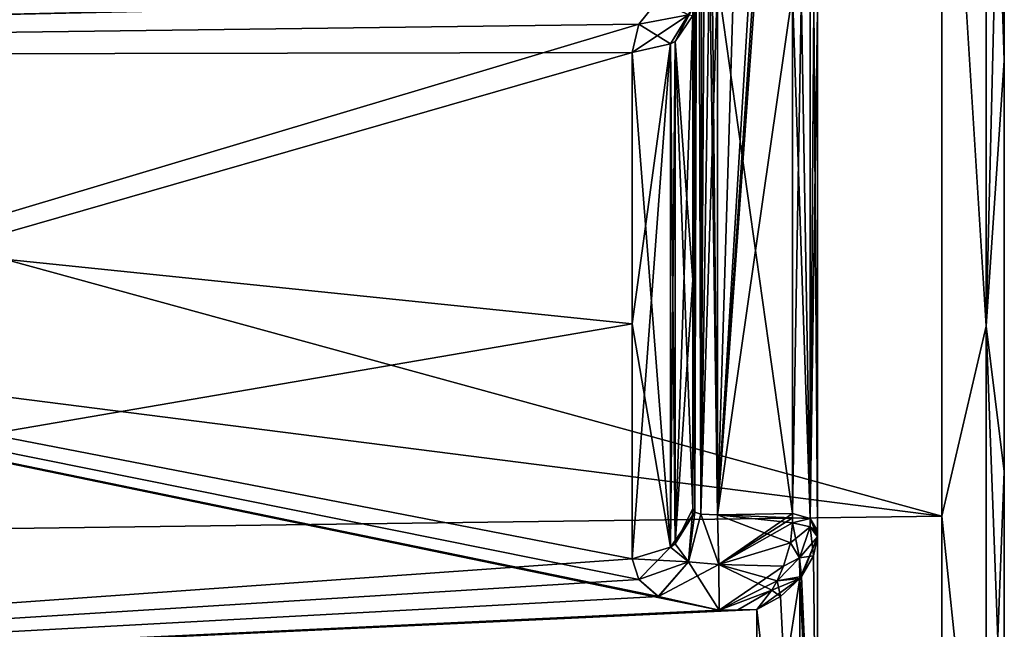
# Model space of a CAD drawing. Header units: millimetres. Extents: x -25 to 87, y -149 to 296.
# Tile 37 of 256: x 78.7 to 86.6, y 36.36 to 41.25. Entities that reach past the tile are written whole.
import ezdxf

# ---------------------------------------------------------------- set-up
doc = ezdxf.new("R2010")
doc.units = ezdxf.units.MM
doc.header["$LTSCALE"] = 65.185185
for name, color, linetype in [('775', 7, 'CONTINUOUS'), ('778', 7, 'CONTINUOUS'), ('798', 7, 'CONTINUOUS'), ('830', 7, 'CONTINUOUS'), ('836', 7, 'CONTINUOUS'), ('837', 7, 'CONTINUOUS'), ('845', 7, 'CONTINUOUS'), ('847', 7, 'CONTINUOUS'), ('848', 7, 'CONTINUOUS'), ('849', 7, 'CONTINUOUS'), ('856', 7, 'CONTINUOUS'), ('857', 7, 'CONTINUOUS'), ('910', 7, 'CONTINUOUS'), ('917', 7, 'CONTINUOUS'), ('918', 7, 'CONTINUOUS'), ('919', 7, 'CONTINUOUS'), ('920', 7, 'CONTINUOUS'), ('921', 7, 'CONTINUOUS'), ('922', 7, 'CONTINUOUS'), ('923', 7, 'CONTINUOUS'), ('924', 7, 'CONTINUOUS'), ('945', 7, 'CONTINUOUS'), ('946', 7, 'CONTINUOUS'), ('947', 7, 'CONTINUOUS'), ('948', 7, 'CONTINUOUS'), ('993', 7, 'CONTINUOUS')]:
    doc.layers.add(name, color=color, linetype=linetype)

msp = doc.modelspace()

# ---------------------------------------------------------------- linework, layer by layer
at = {"layer": '775', "linetype": 'CONTINUOUS'}
for points in [[(86.6, 40.9219, -18.0881), (86.6, 44.6841, -20.0975), (86.6, 40.9219, 18.0881), (86.6, 40.9219, -18.0881)], [(86.6, 40.9219, 18.0881), (86.6, 44.6841, -20.0975), (86.6, 44.6841, 20.0975), (86.6, 40.9219, 18.0881)], [(86.6, 37.6242, -15.3834), (86.6, 40.9219, -18.0881), (86.6, 37.6242, 15.3834), (86.6, 37.6242, -15.3834)], [(86.6, 37.6242, 15.3834), (86.6, 40.9219, -18.0881), (86.6, 40.9219, 18.0881), (86.6, 37.6242, 15.3834)], [(86.6, 34.9178, -12.087), (86.6, 37.6242, -15.3834), (86.6, 34.9178, 12.087), (86.6, 34.9178, -12.087)], [(86.6, 34.9178, 12.087), (86.6, 37.6242, -15.3834), (86.6, 37.6242, 15.3834), (86.6, 34.9178, 12.087)]]:
    msp.add_3dface(points, dxfattribs=at)
at = {"layer": '778', "linetype": 'CONTINUOUS'}
for points in [[(86.1, 37.2669, -15.7331), (60.8014, 44.2041, -20.4376), (86.1, 44.4853, -20.5563), (86.1, 37.2669, -15.7331)], [(60.8014, 44.2041, 20.4376), (62.2185, 40.3108, 18.2769), (86.1, 44.4853, 20.5563), (60.8014, 44.2041, 20.4376)], [(86.1, 44.4853, 20.5563), (62.2185, 40.3108, 18.2769), (86.1, 37.2669, 15.7331), (86.1, 44.4853, 20.5563)], [(62.2185, 40.3108, -18.2769), (60.8014, 44.2041, -20.4376), (86.1, 37.2669, -15.7331), (62.2185, 40.3108, -18.2769)], [(63.4353, 36.9676, -15.4281), (62.2185, 40.3108, -18.2769), (86.1, 37.2669, -15.7331), (63.4353, 36.9676, -15.4281)], [(62.2185, 40.3108, 18.2769), (63.4353, 36.9676, 15.4281), (86.1, 37.2669, 15.7331), (62.2185, 40.3108, 18.2769)], [(86.1, 32.4437, -8.5147), (63.4353, 36.9676, -15.4281), (86.1, 37.2669, -15.7331), (86.1, 32.4437, -8.5147)], [(86.1, 37.2669, 15.7331), (63.4353, 36.9676, 15.4281), (86.1, 32.4437, 8.5147), (86.1, 37.2669, 15.7331)], [(65.1229, 32.331, -8.2375), (63.4353, 36.9676, -15.4281), (86.1, 32.4437, -8.5147), (65.1229, 32.331, -8.2375)], [(63.4353, 36.9676, 15.4281), (65.1229, 32.331, 8.2375), (86.1, 32.4437, 8.5147), (63.4353, 36.9676, 15.4281)]]:
    msp.add_3dface(points, dxfattribs=at)
at = {"layer": '798', "linetype": 'CONTINUOUS'}
for points in [[(61.5517, 44.4295, -18.7837), (62.8621, 40.9479, -16.7216), (84.3131, 41.5893, -16.4869), (61.5517, 44.4295, -18.7837)], [(62.8621, 40.9478, 16.7215), (61.5518, 44.4292, 18.7835), (83.8239, 41.41, 16.3771), (62.8621, 40.9478, 16.7215)], [(84.3131, 41.5893, -16.4869), (62.8621, 40.9479, -16.7216), (83.8258, 41.4117, -16.3782), (84.3131, 41.5893, -16.4869)], [(83.8258, 41.4117, -16.3782), (62.8621, 40.9479, -16.7216), (83.6687, 41.215, -16.2423), (83.8258, 41.4117, -16.3782)], [(83.6678, 41.2133, 16.2411), (62.8621, 40.9478, 16.7215), (83.8239, 41.41, 16.3771), (83.6678, 41.2133, 16.2411)], [(62.8621, 40.9479, -16.7216), (64.8773, 35.5945, -10.9426), (83.6687, 41.215, -16.2423), (62.8621, 40.9479, -16.7216)], [(83.6131, 40.9857, 16.0753), (62.8621, 40.9478, 16.7215), (83.6678, 41.2133, 16.2411), (83.6131, 40.9857, 16.0753)], [(83.6687, 41.215, -16.2423), (64.8773, 35.5945, -10.9426), (83.6131, 40.9857, -16.0753), (83.6687, 41.215, -16.2423)], [(83.6131, 38.8092, 14.1908), (62.8621, 40.9478, 16.7215), (83.6131, 40.9857, 16.0753), (83.6131, 38.8092, 14.1908)], [(64.8773, 35.5944, 10.9424), (62.8621, 40.9478, 16.7215), (84.3131, 36.5131, 11.4107), (64.8773, 35.5944, 10.9424)], [(84.3131, 36.5131, 11.4107), (62.8621, 40.9478, 16.7215), (83.8258, 36.6218, 11.5883), (84.3131, 36.5131, 11.4107)], [(83.8258, 36.6218, 11.5883), (62.8621, 40.9478, 16.7215), (83.6687, 36.7577, 11.785), (83.8258, 36.6218, 11.5883)], [(83.6687, 36.7577, 11.785), (62.8621, 40.9478, 16.7215), (83.6131, 36.9247, 12.0143), (83.6687, 36.7577, 11.785)], [(83.6131, 36.9247, 12.0143), (62.8621, 40.9478, 16.7215), (83.6131, 38.8092, 14.1908), (83.6131, 36.9247, 12.0143)], [(83.6131, 40.9857, -16.0753), (64.8773, 35.5945, -10.9426), (83.6131, 38.8092, -14.1908), (83.6131, 40.9857, -16.0753)], [(83.6131, 38.8092, -14.1908), (64.8773, 35.5945, -10.9426), (83.6131, 36.9247, -12.0143), (83.6131, 38.8092, -14.1908)], [(83.6131, 36.9247, -12.0143), (64.8773, 35.5945, -10.9426), (83.6678, 36.7589, -11.7867), (83.6131, 36.9247, -12.0143)], [(83.6678, 36.7589, -11.7867), (64.8773, 35.5945, -10.9426), (83.8239, 36.6229, -11.59), (83.6678, 36.7589, -11.7867)], [(83.8239, 36.6229, -11.59), (64.8773, 35.5945, -10.9426), (84.3131, 36.5131, -11.4107), (83.8239, 36.6229, -11.59)], [(84.6131, 34.5674, 7.8706), (64.8773, 35.5944, 10.9424), (84.6131, 36.5187, 11.405), (84.6131, 34.5674, 7.8706)], [(84.6131, 36.5187, 11.405), (64.8773, 35.5944, 10.9424), (84.4631, 36.5159, 11.4078), (84.6131, 36.5187, 11.405)], [(84.4631, 36.5159, -11.4078), (64.8773, 35.5945, -10.9426), (84.6131, 36.5187, -11.405), (84.4631, 36.5159, -11.4078)], [(84.6131, 36.5187, -11.405), (64.8773, 35.5945, -10.9426), (84.6131, 34.5674, -7.8706), (84.6131, 36.5187, -11.405)], [(84.4631, 36.5159, 11.4078), (64.8773, 35.5944, 10.9424), (84.3131, 36.5131, 11.4107), (84.4631, 36.5159, 11.4078)], [(84.3131, 36.5131, -11.4107), (64.8773, 35.5945, -10.9426), (84.4631, 36.5159, -11.4078), (84.3131, 36.5131, -11.4107)]]:
    msp.add_3dface(points, dxfattribs=at)
at = {"layer": '830', "linetype": 'CONTINUOUS'}
for points in [[(86.4536, 45.4401, 20.7705), (86.1, 44.4853, 20.5563), (86.4536, 38.7921, 16.9323), (86.4536, 45.4401, 20.7705)], [(86.4536, 38.7921, -16.9323), (86.1, 44.4853, -20.5563), (86.4536, 45.4401, -20.7705), (86.4536, 38.7921, -16.9323)], [(86.6, 44.6841, -20.0975), (86.6, 40.9219, -18.0881), (86.4536, 45.4401, -20.7705), (86.6, 44.6841, -20.0975)], [(86.6, 40.9219, -18.0881), (86.4536, 38.7921, -16.9323), (86.4536, 45.4401, -20.7705), (86.6, 40.9219, -18.0881)], [(86.6, 44.6841, 20.0975), (86.4536, 45.4401, 20.7705), (86.4536, 38.7921, 16.9323), (86.6, 44.6841, 20.0975)], [(86.6, 40.9219, 18.0881), (86.6, 44.6841, 20.0975), (86.4536, 38.7921, 16.9323), (86.6, 40.9219, 18.0881)], [(86.1, 44.4853, 20.5563), (86.1, 37.2669, 15.7331), (86.4536, 38.7921, 16.9323), (86.1, 44.4853, 20.5563)], [(86.1, 37.2669, -15.7331), (86.1, 44.4853, -20.5563), (86.4536, 38.7921, -16.9323), (86.1, 37.2669, -15.7331)], [(86.6, 40.9219, -18.0881), (86.6, 37.6242, -15.3834), (86.4536, 38.7921, -16.9323), (86.6, 40.9219, -18.0881)], [(86.6, 37.6242, 15.3834), (86.6, 40.9219, 18.0881), (86.4536, 38.7921, 16.9323), (86.6, 37.6242, 15.3834)], [(86.4536, 38.7921, 16.9323), (86.1, 37.2669, 15.7331), (86.4536, 33.8578, 11.0518), (86.4536, 38.7921, 16.9323)], [(86.4536, 33.8578, -11.0518), (86.1, 37.2669, -15.7331), (86.4536, 38.7921, -16.9323), (86.4536, 33.8578, -11.0518)], [(86.6, 37.6242, -15.3834), (86.6, 34.9178, -12.087), (86.4536, 38.7921, -16.9323), (86.6, 37.6242, -15.3834)], [(86.6, 34.9178, -12.087), (86.4536, 33.8578, -11.0518), (86.4536, 38.7921, -16.9323), (86.6, 34.9178, -12.087)], [(86.6, 37.6242, 15.3834), (86.4536, 38.7921, 16.9323), (86.4536, 33.8578, 11.0518), (86.6, 37.6242, 15.3834)], [(86.6, 34.9178, 12.087), (86.6, 37.6242, 15.3834), (86.4536, 33.8578, 11.0518), (86.6, 34.9178, 12.087)], [(86.1, 37.2669, 15.7331), (86.1, 32.4437, 8.5147), (86.4536, 33.8578, 11.0518), (86.1, 37.2669, 15.7331)], [(86.1, 32.4437, -8.5147), (86.1, 37.2669, -15.7331), (86.4536, 33.8578, -11.0518), (86.1, 32.4437, -8.5147)]]:
    msp.add_3dface(points, dxfattribs=at)
at = {"layer": '836', "linetype": 'CONTINUOUS'}
for points in [[(84.1, 37.3251, -11.7151), (84.1, 41.4268, -7.6134), (84.1, 39.1626, -13.8374), (84.1, 37.3251, -11.7151)], [(84.1, 39.1626, -13.8374), (84.1, 41.4268, -7.6134), (84.1, 41.2849, -15.6749), (84.1, 39.1626, -13.8374)]]:
    msp.add_3dface(points, dxfattribs=at)
at = {"layer": '837', "linetype": 'CONTINUOUS'}
for points in [[(84.3, 45.8637, -2.8937), (84.3, 37.2776, -11.4798), (84.5589, 45.8569, -2.9004), (84.3, 45.8637, -2.8937)], [(84.3, 37.2776, -11.4798), (84.8177, 45.8501, -2.9072), (84.5589, 45.8569, -2.9004), (84.3, 37.2776, -11.4798)], [(84.8769, 45.7592, -2.9981), (84.8177, 45.8501, -2.9072), (84.3, 37.2776, -11.4798), (84.8769, 45.7592, -2.9981)], [(84.9, 45.6424, -3.1149), (84.8769, 45.7592, -2.9981), (84.3, 37.2776, -11.4798), (84.9, 45.6424, -3.1149)], [(84.9, 41.4657, -7.2917), (84.9, 45.6424, -3.1149), (84.3, 37.2776, -11.4798), (84.9, 41.4657, -7.2917)], [(84.9, 37.2889, -11.4685), (84.9, 41.4657, -7.2917), (84.3, 37.2776, -11.4798), (84.9, 37.2889, -11.4685)]]:
    msp.add_3dface(points, dxfattribs=at)
at = {"layer": '845', "linetype": 'CONTINUOUS'}
for points in [[(84.1, 41.2849, 15.6749), (84.1, 45.3866, 11.5732), (84.1, 39.1626, 13.8374), (84.1, 41.2849, 15.6749)], [(84.1, 39.1626, 13.8374), (84.1, 45.3866, 11.5732), (84.1, 37.3251, 11.7151), (84.1, 39.1626, 13.8374)], [(84.1, 37.3251, 11.7151), (84.1, 45.3866, 11.5732), (84.1, 41.4268, 7.6134), (84.1, 37.3251, 11.7151)]]:
    msp.add_3dface(points, dxfattribs=at)
at = {"layer": '847', "linetype": 'CONTINUOUS'}
for points in [[(84.3, 37.2776, 11.4798), (84.3, 41.5707, 7.1867), (84.9, 37.2889, 11.4685), (84.3, 37.2776, 11.4798)], [(84.9, 37.2889, 11.4685), (84.3, 41.5707, 7.1867), (84.9, 41.4665, 7.2908), (84.9, 37.2889, 11.4685)]]:
    msp.add_3dface(points, dxfattribs=at)
at = {"layer": '848', "linetype": 'CONTINUOUS'}
for points in [[(84.1774, 45.8007, -3.016), (84.3, 37.2776, -11.4798), (84.2166, 45.8392, -2.944), (84.1774, 45.8007, -3.016)], [(84.3, 37.2776, -11.4798), (84.3, 45.8637, -2.8937), (84.2166, 45.8392, -2.944), (84.3, 37.2776, -11.4798)], [(84.1134, 45.6546, -3.2837), (84.1171, 37.2995, -11.6263), (84.142, 45.7415, -3.1253), (84.1134, 45.6546, -3.2837)], [(84.1171, 37.2995, -11.6263), (84.1649, 37.2829, -11.5488), (84.142, 45.7415, -3.1253), (84.1171, 37.2995, -11.6263)], [(84.142, 45.7415, -3.1253), (84.1649, 37.2829, -11.5488), (84.1774, 45.8007, -3.016), (84.142, 45.7415, -3.1253)], [(84.1649, 37.2829, -11.5488), (84.3, 37.2776, -11.4798), (84.1774, 45.8007, -3.016), (84.1649, 37.2829, -11.5488)], [(84.1, 45.5285, -3.5117), (84.1171, 37.2995, -11.6263), (84.1134, 45.6546, -3.2837), (84.1, 45.5285, -3.5117)], [(84.1, 45.5285, -3.5117), (84.1, 41.4268, -7.6134), (84.1171, 37.2995, -11.6263), (84.1, 45.5285, -3.5117)], [(84.1, 41.4268, -7.6134), (84.1, 37.3251, -11.7151), (84.1171, 37.2995, -11.6263), (84.1, 41.4268, -7.6134)]]:
    msp.add_3dface(points, dxfattribs=at)
at = {"layer": '849', "linetype": 'CONTINUOUS'}
for points in [[(84.9, 45.6424, -3.1149), (84.9, 41.4657, -7.2917), (85.0414, 37.2475, -11.427), (84.9, 45.6424, -3.1149)], [(85.0414, 45.6023, -3.0722), (84.9, 45.6424, -3.1149), (85.0414, 37.2475, -11.427), (85.0414, 45.6023, -3.0722)], [(85.1, 41.3249, -7.1496), (85.0414, 45.6023, -3.0722), (85.1, 37.1475, -11.3271), (85.1, 41.3249, -7.1496)], [(85.1, 37.1475, -11.3271), (85.0414, 45.6023, -3.0722), (85.0414, 37.2475, -11.427), (85.1, 37.1475, -11.3271)], [(84.9, 41.4657, -7.2917), (84.9, 37.2889, -11.4685), (85.0414, 37.2475, -11.427), (84.9, 41.4657, -7.2917)]]:
    msp.add_3dface(points, dxfattribs=at)
at = {"layer": '856', "linetype": 'CONTINUOUS'}
for points in [[(84.9, 37.2889, 11.4685), (84.9, 41.4665, 7.2908), (85.0414, 45.6023, 3.0722), (84.9, 37.2889, 11.4685)], [(85.0414, 37.2475, 11.427), (84.9, 37.2889, 11.4685), (85.0414, 45.6023, 3.0722), (85.0414, 37.2475, 11.427)], [(85.1, 45.5023, 2.9722), (85.0414, 37.2475, 11.427), (85.0414, 45.6023, 3.0722), (85.1, 45.5023, 2.9722)], [(85.1, 41.3249, 7.1496), (85.0414, 37.2475, 11.427), (85.1, 45.5023, 2.9722), (85.1, 41.3249, 7.1496)], [(85.1, 37.1475, 11.327), (85.0414, 37.2475, 11.427), (85.1, 41.3249, 7.1496), (85.1, 37.1475, 11.327)]]:
    msp.add_3dface(points, dxfattribs=at)
at = {"layer": '857', "linetype": 'CONTINUOUS'}
for points in [[(84.3, 45.8637, 2.8937), (84.3, 41.5707, 7.1867), (84.1651, 37.2828, 11.5485), (84.3, 45.8637, 2.8937)], [(84.3, 45.8637, 2.8937), (84.1651, 37.2828, 11.5485), (84.2171, 45.8395, 2.9433), (84.3, 45.8637, 2.8937)], [(84.2171, 45.8395, 2.9433), (84.1651, 37.2828, 11.5485), (84.1777, 45.8011, 3.0153), (84.2171, 45.8395, 2.9433)], [(84.1422, 45.7418, 3.1247), (84.1172, 37.2994, 11.6261), (84.1134, 45.6547, 3.2835), (84.1422, 45.7418, 3.1247)], [(84.1651, 37.2828, 11.5485), (84.1172, 37.2994, 11.6261), (84.1422, 45.7418, 3.1247), (84.1651, 37.2828, 11.5485)], [(84.1777, 45.8011, 3.0153), (84.1651, 37.2828, 11.5485), (84.1422, 45.7418, 3.1247), (84.1777, 45.8011, 3.0153)], [(84.1, 37.3251, 11.7151), (84.1, 41.4268, 7.6134), (84.1134, 45.6547, 3.2835), (84.1, 37.3251, 11.7151)], [(84.1172, 37.2994, 11.6261), (84.1, 37.3251, 11.7151), (84.1134, 45.6547, 3.2835), (84.1172, 37.2994, 11.6261)], [(84.3, 41.5707, 7.1867), (84.3, 37.2776, 11.4798), (84.1651, 37.2828, 11.5485), (84.3, 41.5707, 7.1867)]]:
    msp.add_3dface(points, dxfattribs=at)
at = {"layer": '910', "linetype": 'CONTINUOUS'}
for points in [[(84.974, 36.7833, -11.4902), (84.959, 36.7648, -11.4919), (85.1, 37.1014, -11.3647), (84.974, 36.7833, -11.4902)], [(85.1, 37.1014, -11.3647), (84.959, 36.7648, -11.4919), (85.1, 33.874, -4.0146), (85.1, 37.1014, -11.3647)], [(85.0691, 36.9479, -11.4474), (84.974, 36.7833, -11.4902), (85.1, 37.1014, -11.3647), (85.0691, 36.9479, -11.4474)], [(85.0691, 36.948, 11.4473), (85.1, 37.1014, 11.3647), (85.1, 33.874, 4.0145), (85.0691, 36.948, 11.4473)], [(84.974, 36.7834, 11.4901), (85.0691, 36.948, 11.4473), (85.1, 33.874, 4.0145), (84.974, 36.7834, 11.4901)], [(84.6131, 36.5187, -11.405), (84.6131, 34.5674, -7.8706), (84.959, 36.7648, -11.4919), (84.6131, 36.5187, -11.405)], [(84.6131, 36.5187, -11.405), (84.959, 36.7648, -11.4919), (84.8048, 36.6215, -11.4761), (84.6131, 36.5187, -11.405)], [(84.6131, 34.5674, -7.8706), (84.9582, 33.5259, -4.0545), (84.959, 36.7648, -11.4919), (84.6131, 34.5674, -7.8706)], [(84.959, 36.7648, 11.4918), (84.9582, 33.5259, 4.0545), (84.8048, 36.6215, 11.4761), (84.959, 36.7648, 11.4918)], [(84.9582, 33.5259, 4.0545), (84.959, 36.7648, 11.4918), (85.1, 33.874, 4.0145), (84.9582, 33.5259, 4.0545)], [(84.959, 36.7648, -11.4919), (84.9582, 33.5259, -4.0545), (85.1, 33.874, -4.0146), (84.959, 36.7648, -11.4919)], [(84.959, 36.7648, 11.4918), (84.974, 36.7834, 11.4901), (85.1, 33.874, 4.0145), (84.959, 36.7648, 11.4918)], [(84.9582, 33.5259, 4.0545), (84.6131, 36.5187, 11.405), (84.8048, 36.6215, 11.4761), (84.9582, 33.5259, 4.0545)], [(84.6131, 34.5674, 7.8706), (84.6131, 36.5187, 11.405), (84.9582, 33.5259, 4.0545), (84.6131, 34.5674, 7.8706)]]:
    msp.add_3dface(points, dxfattribs=at)
at = {"layer": '917', "linetype": 'CONTINUOUS'}
for points in [[(83.8258, 41.4117, -16.3782), (83.6687, 41.215, -16.2423), (84.067, 41.2899, -16.1004), (83.8258, 41.4117, -16.3782)], [(84.1172, 41.3739, -15.7006), (84.067, 41.2899, -16.1004), (83.9204, 41.0551, -15.9824), (84.1172, 41.3739, -15.7006)], [(84.1172, 41.3739, -15.7006), (83.9204, 41.0551, -15.9824), (83.9582, 41.076, -15.9544), (84.1172, 41.3739, -15.7006)], [(84.1, 41.2849, -15.6749), (84.1172, 41.3739, -15.7006), (83.9582, 41.076, -15.9544), (84.1, 41.2849, -15.6749)], [(83.6687, 41.215, -16.2423), (83.6131, 40.9857, -16.0753), (84.067, 41.2899, -16.1004), (83.6687, 41.215, -16.2423)], [(84.067, 41.2899, -16.1004), (83.6131, 40.9857, -16.0753), (83.9204, 41.0551, -15.9824), (84.067, 41.2899, -16.1004)]]:
    msp.add_3dface(points, dxfattribs=at)
at = {"layer": '918', "linetype": 'CONTINUOUS'}
for points in [[(84.1, 39.1626, -13.8374), (84.1, 41.2849, -15.6749), (83.9582, 41.076, -15.9544), (84.1, 39.1626, -13.8374)], [(83.9204, 41.0551, -15.9824), (83.6131, 40.9857, -16.0753), (83.9204, 37.0176, -11.9449), (83.9204, 41.0551, -15.9824)], [(83.9582, 41.076, -15.9544), (83.9204, 41.0551, -15.9824), (83.9582, 37.0456, -11.924), (83.9582, 41.076, -15.9544)], [(83.9582, 37.0456, -11.924), (83.9204, 41.0551, -15.9824), (83.9204, 37.0176, -11.9449), (83.9582, 37.0456, -11.924)], [(84.1, 37.3251, -11.7151), (84.1, 39.1626, -13.8374), (83.9582, 41.076, -15.9544), (84.1, 37.3251, -11.7151)], [(84.1, 37.3251, -11.7151), (83.9582, 41.076, -15.9544), (83.9582, 37.0456, -11.924), (84.1, 37.3251, -11.7151)], [(83.6131, 40.9857, -16.0753), (83.6131, 38.8092, -14.1908), (83.9204, 37.0176, -11.9449), (83.6131, 40.9857, -16.0753)], [(83.6131, 38.8092, -14.1908), (83.6131, 36.9247, -12.0143), (83.9204, 37.0176, -11.9449), (83.6131, 38.8092, -14.1908)]]:
    msp.add_3dface(points, dxfattribs=at)
at = {"layer": '919', "linetype": 'CONTINUOUS'}
for points in [[(84.1, 37.3251, -11.7151), (83.9582, 37.0456, -11.924), (84.0672, 36.8995, -11.71), (84.1, 37.3251, -11.7151)], [(84.1171, 37.2995, -11.6263), (84.1, 37.3251, -11.7151), (84.0672, 36.8995, -11.71), (84.1171, 37.2995, -11.6263)], [(84.1649, 37.2829, -11.5488), (84.1171, 37.2995, -11.6263), (84.0672, 36.8995, -11.71), (84.1649, 37.2829, -11.5488)], [(84.1649, 37.2829, -11.5488), (84.0672, 36.8995, -11.71), (84.3102, 36.8793, -11.6241), (84.1649, 37.2829, -11.5488)], [(84.3, 37.2776, -11.4798), (84.1649, 37.2829, -11.5488), (84.3102, 36.8793, -11.6241), (84.3, 37.2776, -11.4798)], [(83.6131, 36.9247, -12.0143), (83.6678, 36.7589, -11.7867), (83.9204, 37.0176, -11.9449), (83.6131, 36.9247, -12.0143)], [(83.9204, 37.0176, -11.9449), (83.6678, 36.7589, -11.7867), (84.0672, 36.8995, -11.71), (83.9204, 37.0176, -11.9449)], [(83.9582, 37.0456, -11.924), (83.9204, 37.0176, -11.9449), (84.0672, 36.8995, -11.71), (83.9582, 37.0456, -11.924)], [(83.6678, 36.7589, -11.7867), (83.8239, 36.6229, -11.59), (84.0672, 36.8995, -11.71), (83.6678, 36.7589, -11.7867)], [(83.8239, 36.6229, -11.59), (84.3131, 36.5131, -11.4107), (84.0672, 36.8995, -11.71), (83.8239, 36.6229, -11.59)], [(84.0672, 36.8995, -11.71), (84.3131, 36.5131, -11.4107), (84.3102, 36.8793, -11.6241), (84.0672, 36.8995, -11.71)]]:
    msp.add_3dface(points, dxfattribs=at)
at = {"layer": '920', "linetype": 'CONTINUOUS'}
for points in [[(84.9, 37.2889, -11.4685), (84.3, 37.2776, -11.4798), (84.3102, 36.8793, -11.6241), (84.9, 37.2889, -11.4685)], [(84.9, 37.2889, -11.4685), (84.3102, 36.8793, -11.6241), (84.9005, 37.2521, -11.5018), (84.9, 37.2889, -11.4685)], [(84.9005, 37.2521, -11.5018), (84.3102, 36.8793, -11.6241), (84.901, 37.2122, -11.5313), (84.9005, 37.2521, -11.5018)], [(84.901, 37.2122, -11.5313), (84.3102, 36.8793, -11.6241), (84.8844, 37.0513, -11.6016), (84.901, 37.2122, -11.5313)], [(84.8844, 37.0513, -11.6016), (84.3102, 36.8793, -11.6241), (84.8289, 36.8643, -11.6115), (84.8844, 37.0513, -11.6016)], [(84.3102, 36.8793, -11.6241), (84.3131, 36.5131, -11.4107), (84.8289, 36.8643, -11.6115), (84.3102, 36.8793, -11.6241)], [(84.8289, 36.8643, -11.6115), (84.3131, 36.5131, -11.4107), (84.7767, 36.7487, -11.5822), (84.8289, 36.8643, -11.6115)], [(84.7767, 36.7487, -11.5822), (84.3131, 36.5131, -11.4107), (84.7344, 36.6737, -11.5462), (84.7767, 36.7487, -11.5822)], [(84.3131, 36.5131, -11.4107), (84.4631, 36.5159, -11.4078), (84.7344, 36.6737, -11.5462), (84.3131, 36.5131, -11.4107)], [(84.4631, 36.5159, -11.4078), (84.6131, 36.5187, -11.405), (84.7344, 36.6737, -11.5462), (84.4631, 36.5159, -11.4078)]]:
    msp.add_3dface(points, dxfattribs=at)
at = {"layer": '921', "linetype": 'CONTINUOUS'}
for points in [[(84.3, 37.2776, 11.4798), (84.9, 37.2889, 11.4685), (84.9005, 37.2521, 11.5018), (84.3, 37.2776, 11.4798)], [(84.3102, 36.8792, 11.6241), (84.3, 37.2776, 11.4798), (84.8844, 37.0513, 11.6016), (84.3102, 36.8792, 11.6241)], [(84.8844, 37.0513, 11.6016), (84.3, 37.2776, 11.4798), (84.901, 37.2122, 11.5313), (84.8844, 37.0513, 11.6016)], [(84.901, 37.2122, 11.5313), (84.3, 37.2776, 11.4798), (84.9005, 37.2521, 11.5018), (84.901, 37.2122, 11.5313)], [(84.8288, 36.8642, 11.6115), (84.3102, 36.8792, 11.6241), (84.8844, 37.0513, 11.6016), (84.8288, 36.8642, 11.6115)], [(84.3131, 36.5131, 11.4107), (84.3102, 36.8792, 11.6241), (84.7344, 36.6737, 11.5462), (84.3131, 36.5131, 11.4107)], [(84.7344, 36.6737, 11.5462), (84.3102, 36.8792, 11.6241), (84.7768, 36.7487, 11.5822), (84.7344, 36.6737, 11.5462)], [(84.7768, 36.7487, 11.5822), (84.3102, 36.8792, 11.6241), (84.8288, 36.8642, 11.6115), (84.7768, 36.7487, 11.5822)], [(84.4631, 36.5159, 11.4078), (84.3131, 36.5131, 11.4107), (84.7344, 36.6737, 11.5462), (84.4631, 36.5159, 11.4078)], [(84.6131, 36.5187, 11.405), (84.4631, 36.5159, 11.4078), (84.7344, 36.6737, 11.5462), (84.6131, 36.5187, 11.405)]]:
    msp.add_3dface(points, dxfattribs=at)
at = {"layer": '922', "linetype": 'CONTINUOUS'}
for points in [[(84.1172, 37.2994, 11.6261), (84.067, 36.8996, 11.7101), (83.9204, 37.0176, 11.9449), (84.1172, 37.2994, 11.6261)], [(84.1172, 37.2994, 11.6261), (83.9204, 37.0176, 11.9449), (83.9582, 37.0456, 11.924), (84.1172, 37.2994, 11.6261)], [(84.1, 37.3251, 11.7151), (84.1172, 37.2994, 11.6261), (83.9582, 37.0456, 11.924), (84.1, 37.3251, 11.7151)], [(84.1172, 37.2994, 11.6261), (84.1651, 37.2828, 11.5485), (84.067, 36.8996, 11.7101), (84.1172, 37.2994, 11.6261)], [(84.1651, 37.2828, 11.5485), (84.3102, 36.8792, 11.6241), (84.067, 36.8996, 11.7101), (84.1651, 37.2828, 11.5485)], [(84.1651, 37.2828, 11.5485), (84.3, 37.2776, 11.4798), (84.3102, 36.8792, 11.6241), (84.1651, 37.2828, 11.5485)], [(84.067, 36.8996, 11.7101), (83.6131, 36.9247, 12.0143), (83.9204, 37.0176, 11.9449), (84.067, 36.8996, 11.7101)], [(83.6687, 36.7577, 11.785), (83.6131, 36.9247, 12.0143), (84.067, 36.8996, 11.7101), (83.6687, 36.7577, 11.785)], [(83.8258, 36.6218, 11.5883), (83.6687, 36.7577, 11.785), (84.067, 36.8996, 11.7101), (83.8258, 36.6218, 11.5883)], [(84.3102, 36.8792, 11.6241), (83.8258, 36.6218, 11.5883), (84.067, 36.8996, 11.7101), (84.3102, 36.8792, 11.6241)], [(84.3131, 36.5131, 11.4107), (83.8258, 36.6218, 11.5883), (84.3102, 36.8792, 11.6241), (84.3131, 36.5131, 11.4107)]]:
    msp.add_3dface(points, dxfattribs=at)
at = {"layer": '923', "linetype": 'CONTINUOUS'}
for points in [[(84.1, 41.2849, 15.6749), (84.1, 39.1626, 13.8374), (83.9582, 37.0456, 11.924), (84.1, 41.2849, 15.6749)], [(84.1, 41.2849, 15.6749), (83.9582, 37.0456, 11.924), (83.9582, 41.076, 15.9544), (84.1, 41.2849, 15.6749)], [(83.6131, 36.9247, 12.0143), (83.6131, 38.8092, 14.1908), (83.9204, 41.0551, 15.9824), (83.6131, 36.9247, 12.0143)], [(83.9204, 37.0176, 11.9449), (83.6131, 36.9247, 12.0143), (83.9204, 41.0551, 15.9824), (83.9204, 37.0176, 11.9449)], [(83.6131, 38.8092, 14.1908), (83.6131, 40.9857, 16.0753), (83.9204, 41.0551, 15.9824), (83.6131, 38.8092, 14.1908)], [(83.9582, 37.0456, 11.924), (83.9204, 37.0176, 11.9449), (83.9582, 41.076, 15.9544), (83.9582, 37.0456, 11.924)], [(83.9582, 41.076, 15.9544), (83.9204, 37.0176, 11.9449), (83.9204, 41.0551, 15.9824), (83.9582, 41.076, 15.9544)], [(84.1, 39.1626, 13.8374), (84.1, 37.3251, 11.7151), (83.9582, 37.0456, 11.924), (84.1, 39.1626, 13.8374)]]:
    msp.add_3dface(points, dxfattribs=at)
at = {"layer": '924', "linetype": 'CONTINUOUS'}
for points in [[(83.6678, 41.2133, 16.2411), (83.8239, 41.41, 16.3771), (84.0672, 41.29, 16.1005), (83.6678, 41.2133, 16.2411)], [(83.9204, 41.0551, 15.9824), (83.6678, 41.2133, 16.2411), (84.0672, 41.29, 16.1005), (83.9204, 41.0551, 15.9824)], [(83.9582, 41.076, 15.9544), (83.9204, 41.0551, 15.9824), (84.0672, 41.29, 16.1005), (83.9582, 41.076, 15.9544)], [(84.1, 41.2849, 15.6749), (83.9582, 41.076, 15.9544), (84.0672, 41.29, 16.1005), (84.1, 41.2849, 15.6749)], [(83.6131, 40.9857, 16.0753), (83.6678, 41.2133, 16.2411), (83.9204, 41.0551, 15.9824), (83.6131, 40.9857, 16.0753)]]:
    msp.add_3dface(points, dxfattribs=at)
at = {"layer": '945', "linetype": 'CONTINUOUS'}
for points in [[(84.8844, 37.0513, 11.6016), (84.901, 37.2122, 11.5313), (84.9563, 36.9309, 11.5891), (84.8844, 37.0513, 11.6016)], [(84.9563, 36.9309, 11.5891), (84.901, 37.2122, 11.5313), (85.0418, 37.1795, 11.4821), (84.9563, 36.9309, 11.5891)], [(85.0691, 36.948, 11.4473), (84.9563, 36.9309, 11.5891), (85.0418, 37.1795, 11.4821), (85.0691, 36.948, 11.4473)], [(85.1, 37.1014, 11.3647), (85.0691, 36.948, 11.4473), (85.0418, 37.1795, 11.4821), (85.1, 37.1014, 11.3647)], [(84.8288, 36.8642, 11.6115), (84.8844, 37.0513, 11.6016), (84.9563, 36.9309, 11.5891), (84.8288, 36.8642, 11.6115)], [(84.959, 36.7648, 11.4918), (84.7768, 36.7487, 11.5822), (84.9563, 36.9309, 11.5891), (84.959, 36.7648, 11.4918)], [(84.7768, 36.7487, 11.5822), (84.8288, 36.8642, 11.6115), (84.9563, 36.9309, 11.5891), (84.7768, 36.7487, 11.5822)], [(85.0691, 36.948, 11.4473), (84.974, 36.7834, 11.4901), (84.9563, 36.9309, 11.5891), (85.0691, 36.948, 11.4473)], [(84.974, 36.7834, 11.4901), (84.959, 36.7648, 11.4918), (84.9563, 36.9309, 11.5891), (84.974, 36.7834, 11.4901)], [(84.8048, 36.6215, 11.4761), (84.7344, 36.6737, 11.5462), (84.7768, 36.7487, 11.5822), (84.8048, 36.6215, 11.4761)], [(84.959, 36.7648, 11.4918), (84.8048, 36.6215, 11.4761), (84.7768, 36.7487, 11.5822), (84.959, 36.7648, 11.4918)], [(84.8048, 36.6215, 11.4761), (84.6131, 36.5187, 11.405), (84.7344, 36.6737, 11.5462), (84.8048, 36.6215, 11.4761)]]:
    msp.add_3dface(points, dxfattribs=at)
at = {"layer": '946', "linetype": 'CONTINUOUS'}
for points in [[(84.9, 37.2889, 11.4685), (85.0414, 37.2475, 11.427), (84.9005, 37.2521, 11.5018), (84.9, 37.2889, 11.4685)], [(85.0414, 37.2475, 11.427), (84.901, 37.2122, 11.5313), (84.9005, 37.2521, 11.5018), (85.0414, 37.2475, 11.427)], [(84.901, 37.2122, 11.5313), (85.0414, 37.2475, 11.427), (85.0418, 37.1795, 11.4821), (84.901, 37.2122, 11.5313)], [(85.0414, 37.2475, 11.427), (85.1, 37.1475, 11.327), (85.0418, 37.1795, 11.4821), (85.0414, 37.2475, 11.427)], [(85.0418, 37.1795, 11.4821), (85.1, 37.1475, 11.327), (85.1, 37.1254, 11.347), (85.0418, 37.1795, 11.4821)], [(85.1, 37.1014, 11.3647), (85.0418, 37.1795, 11.4821), (85.1, 37.1254, 11.347), (85.1, 37.1014, 11.3647)]]:
    msp.add_3dface(points, dxfattribs=at)
at = {"layer": '947', "linetype": 'CONTINUOUS'}
for points in [[(84.901, 37.2122, -11.5313), (84.8844, 37.0513, -11.6016), (85.0418, 37.1795, -11.4821), (84.901, 37.2122, -11.5313)], [(85.0418, 37.1795, -11.4821), (84.8844, 37.0513, -11.6016), (84.9563, 36.9309, -11.5891), (85.0418, 37.1795, -11.4821)], [(85.1, 37.1014, -11.3647), (85.0418, 37.1795, -11.4821), (84.9563, 36.9309, -11.5891), (85.1, 37.1014, -11.3647)], [(84.8844, 37.0513, -11.6016), (84.8289, 36.8643, -11.6115), (84.9563, 36.9309, -11.5891), (84.8844, 37.0513, -11.6016)], [(85.0691, 36.9479, -11.4474), (85.1, 37.1014, -11.3647), (84.9563, 36.9309, -11.5891), (85.0691, 36.9479, -11.4474)], [(84.7767, 36.7487, -11.5822), (84.974, 36.7833, -11.4902), (84.9563, 36.9309, -11.5891), (84.7767, 36.7487, -11.5822)], [(84.8289, 36.8643, -11.6115), (84.7767, 36.7487, -11.5822), (84.9563, 36.9309, -11.5891), (84.8289, 36.8643, -11.6115)], [(84.974, 36.7833, -11.4902), (85.0691, 36.9479, -11.4474), (84.9563, 36.9309, -11.5891), (84.974, 36.7833, -11.4902)], [(84.8048, 36.6215, -11.4761), (84.959, 36.7648, -11.4919), (84.7344, 36.6737, -11.5462), (84.8048, 36.6215, -11.4761)], [(84.959, 36.7648, -11.4919), (84.7767, 36.7487, -11.5822), (84.7344, 36.6737, -11.5462), (84.959, 36.7648, -11.4919)], [(84.959, 36.7648, -11.4919), (84.974, 36.7833, -11.4902), (84.7767, 36.7487, -11.5822), (84.959, 36.7648, -11.4919)], [(84.6131, 36.5187, -11.405), (84.8048, 36.6215, -11.4761), (84.7344, 36.6737, -11.5462), (84.6131, 36.5187, -11.405)]]:
    msp.add_3dface(points, dxfattribs=at)
at = {"layer": '948', "linetype": 'CONTINUOUS'}
for points in [[(85.0414, 37.2475, -11.427), (84.9, 37.2889, -11.4685), (84.9005, 37.2521, -11.5018), (85.0414, 37.2475, -11.427)], [(85.0414, 37.2475, -11.427), (84.9005, 37.2521, -11.5018), (84.901, 37.2122, -11.5313), (85.0414, 37.2475, -11.427)], [(85.0414, 37.2475, -11.427), (84.901, 37.2122, -11.5313), (85.0418, 37.1795, -11.4821), (85.0414, 37.2475, -11.427)], [(85.1, 37.1475, -11.3271), (85.0414, 37.2475, -11.427), (85.1, 37.1254, -11.347), (85.1, 37.1475, -11.3271)], [(85.1, 37.1014, -11.3647), (85.0414, 37.2475, -11.427), (85.0418, 37.1795, -11.4821), (85.1, 37.1014, -11.3647)], [(85.0414, 37.2475, -11.427), (85.1, 37.1014, -11.3647), (85.1, 37.1254, -11.347), (85.0414, 37.2475, -11.427)]]:
    msp.add_3dface(points, dxfattribs=at)
at = {"layer": '993', "linetype": 'CONTINUOUS'}
for points in [[(85.1, 45.5023, -2.9722), (85.1, 41.3249, -7.1496), (85.1, 33.874, -4.0146), (85.1, 45.5023, -2.9722)], [(85.1, 45.5023, 0), (85.1, 45.5023, -2.9722), (85.1, 33.4572, 0), (85.1, 45.5023, 0)], [(85.1, 45.5023, -2.9722), (85.1, 33.874, -4.0146), (85.1, 33.4572, 0), (85.1, 45.5023, -2.9722)], [(85.1, 41.3249, 7.1496), (85.1, 45.5023, 2.9722), (85.1, 33.874, 4.0145), (85.1, 41.3249, 7.1496)], [(85.1, 45.5023, 2.9722), (85.1, 45.5023, 0), (85.1, 33.874, 4.0145), (85.1, 45.5023, 2.9722)], [(85.1, 45.5023, 0), (85.1, 33.4572, 0), (85.1, 33.874, 4.0145), (85.1, 45.5023, 0)], [(85.1, 41.3249, -7.1496), (85.1, 37.1475, -11.3271), (85.1, 33.874, -4.0146), (85.1, 41.3249, -7.1496)], [(85.1, 37.1475, 11.327), (85.1, 41.3249, 7.1496), (85.1, 37.1014, 11.3647), (85.1, 37.1475, 11.327)], [(85.1, 37.1014, 11.3647), (85.1, 41.3249, 7.1496), (85.1, 33.874, 4.0145), (85.1, 37.1014, 11.3647)], [(85.1, 33.874, -4.0146), (85.1, 37.1475, -11.3271), (85.1, 37.1254, -11.347), (85.1, 33.874, -4.0146)], [(85.1, 37.1475, 11.327), (85.1, 37.1014, 11.3647), (85.1, 37.1254, 11.347), (85.1, 37.1475, 11.327)], [(85.1, 37.1014, -11.3647), (85.1, 33.874, -4.0146), (85.1, 37.1254, -11.347), (85.1, 37.1014, -11.3647)]]:
    msp.add_3dface(points, dxfattribs=at)

doc.saveas('drawing.dxf')
